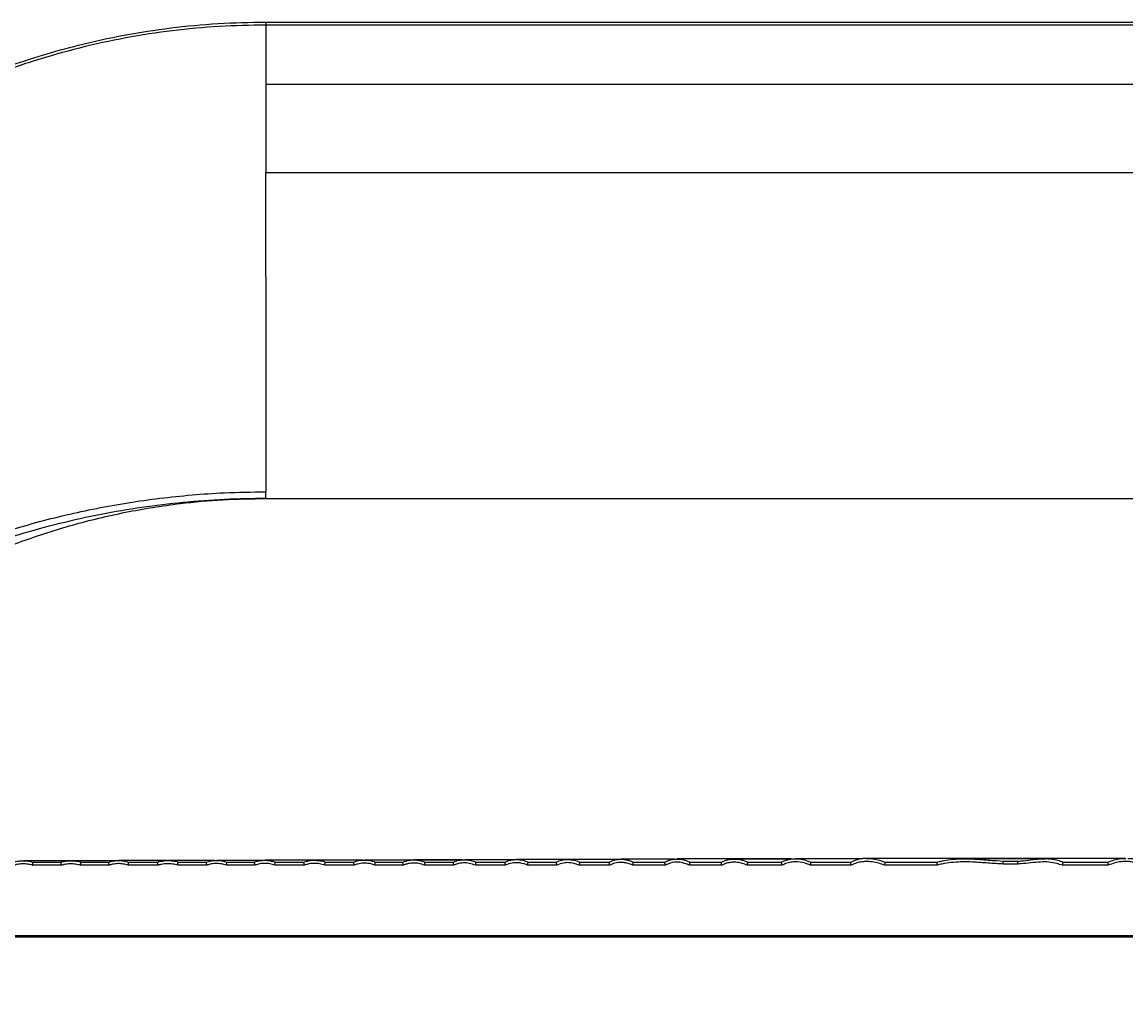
# Model space of a CAD drawing. Header units: millimetres. Extents: x 105 to 2940, y 116 to 1558.
# Tile 25 of 33: x 727 to 1167, y 1164 to 1558. Entities that reach past the tile are written whole.
import ezdxf

# ---------------------------------------------------------------- set-up
doc = ezdxf.new("R2010")
doc.units = ezdxf.units.MM
doc.layers.add('FORMAT', color=7, linetype='Continuous')
doc.styles.add('SLDTEXTSTYLE0', font='TXT', dxfattribs={"width": 0.605})
doc.dimstyles.new('SLDDIMSTYLE0', dxfattribs={"dimtxt": 3.081982, "dimasz": 2, "dimexe": 0, "dimexo": 0.0625, "dimgap": 0.770496, "dimtad": 1, "dimdec": 0, "dimrnd": 1e-09, "dimzin": 12, "dimdsep": 46, "dimtxsty": 'SLDTEXTSTYLE0', "dimsah": 1, "dimcen": 0.09, "dimadec": 0, "dimazin": 3, "dimtfac": 1, "dimtofl": 0, "dimtmove": 0, "dimatfit": 3, "dimfxl": 0, "dimfrac": 2, "dimtolj": 1, "dimtzin": 12, "dimarcsym": 0})

# ---------------------------------------------------------------- blocks, each defined once
blk = doc.blocks.new('_D')
at = {"layer": 'FORMAT'}
for p, q in [((1167.51, 1224), (2153.9, 1224)), ((2152.91, 800.51), (2152.91, 1224)), ((2096.62, 800.51), (2153.9, 800.51))]:
    blk.add_line(p, q, dxfattribs=at)
for points in [[(2152.91, 1224), (2152.41, 1222), (2153.41, 1222)], [(2152.91, 800.51), (2153.41, 802.51), (2152.41, 802.51)]]:
    blk.add_solid(points, dxfattribs=at)
at = {"layer": 'FORMAT', "insert": (2148.82, 1008.72), "char_height": 3.175, "attachment_point": 1, "rotation": 90, "style": 'SLDTEXTSTYLE0'}
blk.add_mtext('423', dxfattribs=at)

msp = doc.modelspace()

# ---------------------------------------------------------------- linework, layer by layer
at = {"color": 7, "linetype": 'Continuous', "lineweight": 25}
for p, q in [((823.76, 1557.502), (1677.526, 1557.502)), ((823.76, 1556.316), (823.76, 1532.63)), ((1677.408, 1556.316), (823.76, 1556.316)), ((823.76, 1532.63), (823.76, 1497.511)), ((1671.488, 1532.63), (823.76, 1532.63)), ((823.76, 1497.511), (1657.879, 1497.511)), ((823.76, 1367.507), (1511.599, 1367.507)), ((1063.214, 1223.963), (1063.523, 1223.948)), ((1166.508, 1223.944), (1166.743, 1223.952)), ((742.24, 1221.248), (730.734, 1221.248)), ((730.876, 1222.504), (730.884, 1222.507)), ((730.884, 1222.507), (742.102, 1222.507)), ((761.22, 1221.248), (749.855, 1221.248)), ((749.999, 1222.507), (761.056, 1222.507)), ((780.779, 1221.248), (768.856, 1221.248)), ((769.016, 1222.503), (769.027, 1222.507)), ((769.027, 1222.507), (780.622, 1222.507)), ((800.148, 1221.248), (788.577, 1221.248)), ((788.731, 1222.503), (788.742, 1222.507)), ((788.742, 1222.507), (799.982, 1222.507)), ((819.373, 1221.248), (808.059, 1221.248)), ((808.221, 1222.502), (808.234, 1222.507)), ((808.234, 1222.507), (819.195, 1222.507)), ((839.094, 1221.248), (827.347, 1221.248)), ((827.52, 1222.501), (827.535, 1222.507)), ((827.535, 1222.507), (838.909, 1222.507)), ((858.979, 1221.248), (847.226, 1221.248)), ((847.422, 1222.507), (858.782, 1222.507)), ((878.584, 1221.248), (867.193, 1221.248)), ((867.404, 1222.507), (878.383, 1222.507)), ((898.725, 1221.248), (887.006, 1221.248)), ((887.223, 1222.507), (898.511, 1222.507)), ((919.351, 1221.248), (907.344, 1221.248)), ((907.578, 1222.507), (919.121, 1222.507)), ((939.827, 1221.248), (928.124, 1221.248)), ((928.378, 1222.507), (939.595, 1222.507)), ((960.911, 1221.248), (948.677, 1221.248)), ((948.939, 1222.507), (960.664, 1222.507)), ((983.08, 1221.248), (970.078, 1221.248)), ((970.362, 1222.507), (982.819, 1222.507)), ((1005.594, 1221.248), (992.656, 1221.248)), ((992.966, 1222.507), (1005.351, 1222.507)), ((1029.643, 1221.248), (1015.733, 1221.248)), ((1016.039, 1222.507), (1029.393, 1222.507)), ((1057.177, 1221.248), (1040.938, 1221.248)), ((1041.282, 1222.507), (1056.932, 1222.507)), ((1091.447, 1221.248), (1070.549, 1221.248)), ((1070.959, 1222.507), (1091.309, 1222.507)), ((1134.267, 1223.783), (1134.485, 1223.784)), ((1159.687, 1221.248), (1141.386, 1221.248)), ((1141.557, 1222.507), (1159.271, 1222.507)), ((388.96, 1193.248), (2044.76, 1193.248)), ((2044.76, 1192.507), (387.994, 1192.507))]:
    msp.add_line(p, q, dxfattribs=at)
at = {"color": 8, "linetype": 'Continuous', "lineweight": 25}
msp.add_line((1115.099, 1223.082), (1117.865, 1222.882), dxfattribs=at)
at = {"color": 7, "linetype": 'Continuous', "lineweight": 25, "flags": 128}
for points in [[(823.76, 1367.507), (823.76, 1367.507)], [(749.981, 1222.507), (749.981, 1222.507), (749.991, 1222.505)], [(1159.483, 1222.423), (1159.684, 1222.507), (1159.684, 1222.507)]]:
    msp.add_lwpolyline(points, dxfattribs=at)
at = {"color": 8, "linetype": 'Continuous', "lineweight": 25, "flags": 128}
msp.add_lwpolyline([(1063.523, 1223.948), (1065.622, 1223.849), (1068.515, 1223.228), (1070.535, 1222.507), (1070.535, 1222.507), (1070.535, 1222.507)], dxfattribs=at)
at = {"color": 7, "linetype": 'Continuous', "lineweight": 25}
for centre, radius, start, end in [((1059.431, 1224.291), 58.452, 357.46904, 358.61946), ((1168.47, 1224.391), 44.961, 181.90166, 183.3806)]:
    msp.add_arc(centre, radius, start, end, dxfattribs=at)
at = {"color": 8, "linetype": 'Continuous', "lineweight": 25}
for points, knots in [([(823.76, 1556.316), (817.558, 1556.209), (805.105, 1555.993), (786.448, 1554.226), (767.816, 1551.37), (749.39, 1547.342), (731.201, 1542.192), (713.372, 1535.93), (695.825, 1528.524), (678.7, 1519.997), (661.834, 1510.236), (646.697, 1500.15), (633.23, 1489.945), (617.414, 1476.948), (597.772, 1460.547), (574.742, 1440.413), (552.038, 1419.771), (529.686, 1398.61), (507.311, 1376.513), (488.8, 1357.562), (474.104, 1341.781), (461.938, 1329.211), (448.138, 1316.419), (432.69, 1303.519), (416.532, 1291.45), (399.74, 1280.245), (382.206, 1269.869), (365.78, 1261.315), (350.639, 1254.329), (337.079, 1248.663), (323.281, 1243.524), (309.211, 1238.907), (294.892, 1234.831), (280.329, 1231.311), (265.61, 1228.351), (251.554, 1226.146), (241.468, 1224.835), (236.333, 1224.397), (235.39, 1224.317)], [0, 0, 0, 0, 0.02614952, 0.05250615, 0.07896861, 0.10564353, 0.13207983, 0.15878457, 0.18548932, 0.21262088, 0.23975275, 0.26803205, 0.28971221, 0.31142586, 0.35493414, 0.39846555, 0.44162483, 0.48574527, 0.52988782, 0.57610873, 0.59922378, 0.62234234, 0.65126544, 0.68032368, 0.70947228, 0.73899478, 0.76860902, 0.79910487, 0.82099488, 0.84291688, 0.86492966, 0.88697296, 0.90935971, 0.93177813, 0.95429078, 0.97683481, 0.99574628, 1, 1, 1, 1]), ([(1159.684, 1222.507), (1159.684, 1222.507), (1160.423, 1222.901), (1162.088, 1223.397), (1164.379, 1223.945), (1165.888, 1223.944), (1166.508, 1223.944)], [0, 0, 0, 0, 0.000009, 0.3573647, 0.7358309, 1, 1, 1, 1]), ([(1123.534, 1222.899), (1123.96, 1222.926), (1125.698, 1223.037), (1128.732, 1223.406), (1131.883, 1223.806), (1133.731, 1223.788), (1134.267, 1223.783)], [0, 0, 0, 0, 0.118752, 0.4846818, 0.8507006, 1, 1, 1, 1])]:
    msp.add_open_spline(points, degree=3, knots=knots, dxfattribs=at)
at = {"color": 7, "linetype": 'Continuous', "lineweight": 25}
for points, knots in [([(481.262, 1351.013), (482.215, 1352.029), (490.554, 1360.914), (504.412, 1375.111), (522.919, 1393.521), (539.456, 1409.455), (556.256, 1425.165), (573.338, 1440.658), (590.695, 1455.929), (608.335, 1470.97), (623.235, 1483.319), (635.316, 1493.037), (645.28, 1500.519), (656.264, 1507.999), (668.31, 1515.436), (680.729, 1522.331), (693.614, 1528.727), (706.915, 1534.561), (720.653, 1539.824), (734.68, 1544.439), (750.204, 1548.73), (767.229, 1552.466), (785.83, 1555.347), (804.706, 1557.166), (817.4, 1557.39), (823.76, 1557.502)], [0, 0, 0, 0, 0.0102292, 0.0894658, 0.1454346, 0.2014185, 0.2574486, 0.3134943, 0.3697308, 0.425984, 0.4823024, 0.510491, 0.5386751, 0.5728302, 0.6069853, 0.6414331, 0.6758805, 0.7112749, 0.7466693, 0.7823992, 0.8181291, 0.8631473, 0.9083401, 0.9540773, 1, 1, 1, 1]), ([(823.76, 1557.502), (823.76, 1557.489), (823.76, 1557.462), (823.76, 1557.21), (823.76, 1556.83), (823.76, 1556.487), (823.76, 1556.316)], [0, 0, 0, 0, 0.2499962, 0.4999938, 0.749997, 1, 1, 1, 1]), ([(823.76, 1455.922), (823.76, 1462.376), (823.76, 1475.279), (823.76, 1489.14), (823.76, 1496.527), (823.76, 1497.511)], [0, 0, 0, 0, 0.4644445, 0.9286734, 1, 1, 1, 1]), ([(823.76, 1455.922), (823.76, 1451.07), (823.76, 1441.366), (823.76, 1426.842), (823.76, 1412.406), (823.76, 1398.112), (823.76, 1383.985), (823.76, 1374.775), (823.76, 1370.17)], [0, 0, 0, 0, 0.1666668, 0.3333329, 0.4999999, 0.6666666, 0.8333331, 1, 1, 1, 1]), ([(538.826, 1222.507), (538.826, 1222.507), (538.826, 1226.213), (545.514, 1230.005), (550.561, 1238.545), (557.35, 1246.243), (565.054, 1255.197), (574.371, 1265.056), (585.376, 1275.818), (597.065, 1286.271), (609.625, 1296.545), (623.099, 1306.571), (635.374, 1314.801), (645.843, 1321.244), (655.661, 1326.917), (667.201, 1333.069), (680.609, 1339.495), (694.406, 1345.382), (707.65, 1350.357), (720.21, 1354.51), (732.034, 1357.962), (744.041, 1361.01), (756.302, 1363.662), (768.776, 1365.887), (781.475, 1367.679), (794.289, 1368.997), (808.399, 1369.964), (818.237, 1370.096), (823.76, 1370.17)], [0, 0, 0, 0, 0.0000002, 0.0346115, 0.0692224, 0.1039565, 0.1386902, 0.1884376, 0.238297, 0.2884035, 0.3379435, 0.3899562, 0.442192, 0.470445, 0.4987377, 0.5415348, 0.584331, 0.6275089, 0.6706862, 0.7054646, 0.7402432, 0.7752514, 0.8102594, 0.8460228, 0.8817861, 0.9178244, 0.9538626, 1, 1, 1, 1]), ([(823.76, 1367.507), (823.76, 1367.518), (823.76, 1367.541), (823.76, 1367.715), (823.76, 1367.984), (823.76, 1368.34), (823.76, 1368.762), (823.76, 1369.226), (823.76, 1369.709), (823.76, 1370.016), (823.76, 1370.17)], [0, 0, 0, 0, 0.1250091, 0.2499947, 0.3749928, 0.4999983, 0.6250102, 0.7500062, 0.8749929, 1, 1, 1, 1]), ([(823.76, 1367.507), (818.259, 1367.431), (807.222, 1367.279), (790.701, 1366.036), (774.256, 1364.054), (757.811, 1361.247), (741.421, 1357.621), (725.167, 1353.132), (712.13, 1348.962), (704.651, 1346.072), (702.349, 1345.182)], [0, 0, 0, 0, 0.1316704, 0.264185, 0.3968134, 0.5293328, 0.6659328, 0.8026493, 0.9392595, 1, 1, 1, 1]), ([(715.41, 1346.142), (715.859, 1346.332), (719.488, 1347.869), (726.49, 1350.477), (736.422, 1353.911), (746.639, 1356.989), (757.085, 1359.718), (767.783, 1362.073), (778.635, 1364.025), (791.569, 1365.822), (806.62, 1367.218), (818.037, 1367.411), (823.76, 1367.507)], [0, 0, 0, 0, 0.0134925, 0.1089092, 0.2049413, 0.300972, 0.3991746, 0.4973763, 0.5964245, 0.695472, 0.8473324, 1, 1, 1, 1]), ([(1029.483, 1222.507), (1029.918, 1222.747), (1030.373, 1222.955), (1031.075, 1223.217), (1031.313, 1223.297), (1031.791, 1223.439), (1032.031, 1223.501), (1033.237, 1223.775), (1034.22, 1223.87), (1035.717, 1223.845), (1036.222, 1223.808), (1037.214, 1223.683), (1037.704, 1223.594), (1038.673, 1223.366), (1039.153, 1223.228), (1040.1, 1222.903), (1040.569, 1222.716), (1041.026, 1222.507)], [0, 0, 0, 0, 0.125, 0.125, 0.1875, 0.1875, 0.25, 0.25, 0.5, 0.5, 0.625, 0.625, 0.75, 0.75, 0.875, 0.875, 1, 1, 1, 1]), ([(1061.664, 1223.855), (1060.249, 1223.855), (1056.652, 1223.855), (1051.13, 1223.855), (1044.977, 1223.855), (1039.547, 1223.855), (1036.406, 1223.855), (1035.101, 1223.855)], [0, 0, 0, 0, 0.1381074, 0.3512719, 0.5801829, 0.8255757, 1, 1, 1, 1]), ([(1063.214, 1223.966), (1062.773, 1223.956), (1061.692, 1223.931), (1059.971, 1223.548), (1058.33, 1223.026), (1057.346, 1222.578), (1056.976, 1222.409)], [0, 0, 0, 0, 0.20359226, 0.4981603, 0.8110077, 1, 1, 1, 1]), ([(1166.506, 1223.997), (1165.218, 1223.997), (1162.748, 1223.997), (1158.972, 1223.997), (1155.051, 1223.997), (1150.986, 1223.997), (1146.744, 1223.997), (1142.151, 1223.997), (1137.265, 1223.997), (1132.235, 1223.997), (1127.519, 1223.997), (1122.556, 1223.997), (1117.039, 1223.997), (1111.712, 1223.997), (1106.725, 1223.997), (1102.11, 1223.997), (1097.162, 1223.997), (1091.843, 1223.997), (1086.156, 1223.997), (1080.129, 1223.997), (1073.865, 1223.997), (1068.208, 1223.997), (1064.896, 1223.997), (1063.525, 1223.997)], [0, 0, 0, 0, 0.0476271, 0.0913335, 0.1308048, 0.1781757, 0.2205928, 0.2591155, 0.3111038, 0.3559486, 0.3938173, 0.4354935, 0.48239, 0.5330601, 0.5695318, 0.6088392, 0.6516501, 0.6991003, 0.7522941, 0.8114275, 0.8768243, 0.9490092, 1, 1, 1, 1]), ([(1091.531, 1222.507), (1091.531, 1222.507), (1092.03, 1222.765), (1093.906, 1223.021), (1096.899, 1223.653), (1101.109, 1223.87), (1106.071, 1223.798), (1110.861, 1223.378), (1113.993, 1223.159), (1115.099, 1223.082)], [0, 0, 0, 0, 0.00000281, 0.07292507, 0.23191305, 0.39264638, 0.60297526, 0.85991695, 1, 1, 1, 1]), ([(1134.485, 1223.834), (1134.406, 1223.834), (1133.76, 1223.834), (1131.582, 1223.834), (1128.373, 1223.834), (1124.435, 1223.834), (1120.461, 1223.834), (1116.278, 1223.834), (1111.874, 1223.834), (1107.32, 1223.834), (1103.999, 1223.834), (1102.302, 1223.834), (1102.201, 1223.834)], [0, 0, 0, 0, 0.0086309, 0.0707761, 0.2120199, 0.3158413, 0.4319961, 0.5670321, 0.6864036, 0.8265882, 0.9896388, 1, 1, 1, 1]), ([(723.124, 1222.507), (723.75, 1222.693), (724.392, 1222.833), (725.685, 1223.016), (726.339, 1223.062), (727.648, 1223.059), (728.299, 1223.011), (729.597, 1222.825), (730.237, 1222.688), (730.866, 1222.507)], [0, 0, 0, 0, 0.25, 0.25, 0.5, 0.5, 0.75, 0.75, 1, 1, 1, 1]), ([(730.734, 1221.248), (730.093, 1221.41), (728.761, 1221.745), (726.663, 1221.851), (724.796, 1221.668), (723.685, 1221.364), (723.262, 1221.248)], [0, 0, 0, 0, 0.2615932, 0.5437118, 0.8261013, 1, 1, 1, 1]), ([(745.759, 1223.06), (745.245, 1223.06), (742.814, 1223.06), (738.834, 1223.06), (733.815, 1223.06), (729.836, 1223.06), (727.786, 1223.06), (727.062, 1223.06)], [0, 0, 0, 0, 0.0659207, 0.311671, 0.5725052, 0.849053, 1, 1, 1, 1]), ([(730.734, 1221.248), (730.735, 1221.252), (730.739, 1221.279), (730.759, 1221.415), (730.794, 1221.667), (730.835, 1221.989), (730.864, 1222.256), (730.88, 1222.447), (730.878, 1222.485), (730.876, 1222.504)], [0, 0, 0, 0, 0.00676626, 0.04738615, 0.24055097, 0.43179102, 0.6214714, 0.81072973, 1, 1, 1, 1]), ([(730.866, 1222.507), (730.866, 1222.507), (730.87, 1222.507), (730.873, 1222.506), (730.876, 1222.504)], [0, 0, 0, 0, 0.0057068, 1, 1, 1, 1]), ([(742.24, 1221.248), (742.24, 1221.252), (742.232, 1221.304), (742.208, 1221.466), (742.171, 1221.743), (742.132, 1222.056), (742.106, 1222.306), (742.094, 1222.475), (742.099, 1222.496), (742.102, 1222.507)], [0, 0, 0, 0, 0.0065209, 0.087593, 0.2723633, 0.4553438, 0.6370292, 0.8185173, 1, 1, 1, 1]), ([(742.109, 1222.507), (742.109, 1222.507), (742.491, 1222.698), (743.719, 1222.831), (745.676, 1223.144), (747.888, 1222.904), (749.378, 1222.809), (749.981, 1222.507), (749.981, 1222.507)], [0, 0, 0, 0, 0.0000084, 0.1606806, 0.4559581, 0.7462286, 0.9999916, 1, 1, 1, 1]), ([(749.855, 1221.248), (749.196, 1221.406), (747.837, 1221.732), (745.7, 1221.834), (743.805, 1221.657), (742.669, 1221.36), (742.24, 1221.248)], [0, 0, 0, 0, 0.2636802, 0.5432546, 0.8272684, 1, 1, 1, 1]), ([(763.863, 1223.045), (761.981, 1223.045), (758.136, 1223.045), (752.997, 1223.045), (748.918, 1223.045), (746.836, 1223.045), (746.108, 1223.045)], [0, 0, 0, 0, 0.2696841, 0.5510193, 0.8430914, 1, 1, 1, 1]), ([(749.855, 1221.248), (749.856, 1221.252), (749.86, 1221.279), (749.879, 1221.415), (749.913, 1221.667), (749.952, 1221.99), (749.98, 1222.256), (749.995, 1222.447), (749.992, 1222.485), (749.991, 1222.505)], [0, 0, 0, 0, 0.0069193, 0.047352, 0.240299, 0.4314804, 0.6212328, 0.8106204, 1, 1, 1, 1]), ([(761.22, 1221.248), (761.219, 1221.252), (761.21, 1221.305), (761.182, 1221.469), (761.137, 1221.747), (761.092, 1222.059), (761.062, 1222.307), (761.047, 1222.475), (761.053, 1222.497), (761.056, 1222.507)], [0, 0, 0, 0, 0.0060087, 0.0906378, 0.2756676, 0.4582162, 0.6389915, 0.8194929, 1, 1, 1, 1]), ([(761.066, 1222.507), (761.702, 1222.722), (762.359, 1222.883), (763.685, 1223.095), (764.358, 1223.147), (765.705, 1223.143), (766.375, 1223.088), (767.708, 1222.873), (768.362, 1222.715), (769.003, 1222.507)], [0, 0, 0, 0, 0.25, 0.25, 0.5, 0.5, 0.75, 0.75, 1, 1, 1, 1]), ([(768.856, 1221.248), (768.206, 1221.434), (766.843, 1221.822), (764.691, 1221.944), (762.773, 1221.732), (761.653, 1221.383), (761.22, 1221.248)], [0, 0, 0, 0, 0.2609718, 0.5466718, 0.8246686, 1, 1, 1, 1]), ([(784.39, 1223.145), (782.632, 1223.145), (778.644, 1223.145), (773.16, 1223.145), (768.436, 1223.145), (766.014, 1223.145), (765.107, 1223.145)], [0, 0, 0, 0, 0.2281113, 0.5174134, 0.8194313, 1, 1, 1, 1]), ([(768.856, 1221.248), (768.857, 1221.252), (768.861, 1221.274), (768.882, 1221.406), (768.921, 1221.653), (768.968, 1221.976), (769.001, 1222.245), (769.02, 1222.44), (769.017, 1222.482), (769.016, 1222.503)], [0, 0, 0, 0, 0.00646617, 0.03981693, 0.23523842, 0.42820932, 0.61918335, 0.80958605, 1, 1, 1, 1]), ([(769.003, 1222.507), (769.003, 1222.507), (769.007, 1222.507), (769.012, 1222.505), (769.016, 1222.503)], [0, 0, 0, 0, 0.0042639, 1, 1, 1, 1]), ([(780.779, 1221.248), (780.778, 1221.252), (780.77, 1221.305), (780.742, 1221.468), (780.7, 1221.746), (780.656, 1222.058), (780.627, 1222.307), (780.613, 1222.475), (780.619, 1222.497), (780.622, 1222.507)], [0, 0, 0, 0, 0.0061227, 0.0898428, 0.2748024, 0.4574605, 0.6384793, 0.8192371, 1, 1, 1, 1]), ([(780.632, 1222.507), (780.632, 1222.507), (780.943, 1222.819), (782.336, 1222.808), (784.266, 1223.269), (786.58, 1222.982), (788.1, 1222.816), (788.717, 1222.507), (788.717, 1222.507)], [0, 0, 0, 0, 0.0000051, 0.1609442, 0.4530645, 0.7480912, 0.9999919, 1, 1, 1, 1]), ([(788.577, 1221.248), (787.906, 1221.431), (786.513, 1221.811), (784.317, 1221.93), (782.367, 1221.723), (781.219, 1221.38), (780.779, 1221.248)], [0, 0, 0, 0, 0.263163, 0.5461378, 0.8258098, 1, 1, 1, 1]), ([(803.37, 1223.133), (801.712, 1223.133), (797.901, 1223.133), (792.61, 1223.133), (788.008, 1223.133), (785.627, 1223.133), (784.74, 1223.133)], [0, 0, 0, 0, 0.22417257, 0.51530609, 0.81938719, 1, 1, 1, 1]), ([(788.577, 1221.248), (788.578, 1221.252), (788.581, 1221.274), (788.602, 1221.405), (788.64, 1221.652), (788.684, 1221.976), (788.717, 1222.245), (788.735, 1222.44), (788.732, 1222.482), (788.731, 1222.503)], [0, 0, 0, 0, 0.0065858, 0.0392967, 0.2345549, 0.4275844, 0.6187352, 0.8093606, 1, 1, 1, 1]), ([(788.717, 1222.507), (788.717, 1222.507), (788.722, 1222.507), (788.726, 1222.505), (788.731, 1222.503)], [0, 0, 0, 0, 0.0042679, 1, 1, 1, 1]), ([(800.148, 1221.248), (800.148, 1221.252), (800.138, 1221.305), (800.11, 1221.47), (800.064, 1221.748), (800.019, 1222.059), (799.987, 1222.307), (799.973, 1222.475), (799.979, 1222.497), (799.982, 1222.507)], [0, 0, 0, 0, 0.0059589, 0.0910062, 0.2760832, 0.4585675, 0.6392323, 0.819617, 1, 1, 1, 1]), ([(799.994, 1222.507), (800.65, 1222.733), (801.33, 1222.903), (802.359, 1223.07), (802.704, 1223.111), (803.398, 1223.166), (803.747, 1223.179), (804.793, 1223.175), (805.486, 1223.117), (806.866, 1222.891), (807.543, 1222.725), (808.205, 1222.507)], [0, 0, 0, 0, 0.25, 0.25, 0.375, 0.375, 0.5, 0.5, 0.75, 0.75, 1, 1, 1, 1]), ([(808.059, 1221.248), (807.379, 1221.444), (805.966, 1221.851), (803.735, 1221.979), (801.753, 1221.757), (800.596, 1221.39), (800.148, 1221.248)], [0, 0, 0, 0, 0.2631459, 0.5475441, 0.8250697, 1, 1, 1, 1]), ([(822.593, 1223.178), (820.874, 1223.178), (817.078, 1223.178), (811.836, 1223.178), (807.361, 1223.178), (805.022, 1223.178), (804.154, 1223.178)], [0, 0, 0, 0, 0.2369961, 0.5235944, 0.8230936, 1, 1, 1, 1]), ([(808.059, 1221.248), (808.059, 1221.252), (808.063, 1221.271), (808.084, 1221.4), (808.123, 1221.644), (808.17, 1221.968), (808.205, 1222.239), (808.224, 1222.436), (808.222, 1222.48), (808.221, 1222.502)], [0, 0, 0, 0, 0.0064649, 0.0346928, 0.2312535, 0.425304, 0.6172829, 0.8086313, 1, 1, 1, 1]), ([(808.205, 1222.507), (808.205, 1222.507), (808.205, 1222.507), (808.205, 1222.507), (808.21, 1222.506), (808.216, 1222.504), (808.221, 1222.502)], [-0.00000005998, -0.00000005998, -0.00000005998, -0.00000005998, 0, 0, 0, 0.000016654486, 0.000016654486, 0.000016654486, 0.000016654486]), ([(819.373, 1221.248), (819.372, 1221.252), (819.362, 1221.306), (819.331, 1221.471), (819.283, 1221.75), (819.234, 1222.061), (819.201, 1222.308), (819.185, 1222.475), (819.192, 1222.497), (819.195, 1222.507)], [0, 0, 0, 0, 0.0057771, 0.0926091, 0.2778081, 0.4600614, 0.6402616, 0.8201246, 1, 1, 1, 1]), ([(819.208, 1222.507), (819.868, 1222.751), (820.553, 1222.934), (821.593, 1223.114), (821.941, 1223.159), (822.643, 1223.217), (822.998, 1223.231), (824.056, 1223.227), (824.758, 1223.164), (826.152, 1222.92), (826.835, 1222.741), (827.501, 1222.507)], [0, 0, 0, 0, 0.25, 0.25, 0.375, 0.375, 0.5, 0.5, 0.75, 0.75, 1, 1, 1, 1]), ([(827.347, 1221.248), (826.674, 1221.456), (825.258, 1221.894), (823.012, 1222.037), (820.997, 1221.8), (819.832, 1221.404), (819.373, 1221.248)], [0, 0, 0, 0, 0.2593359, 0.5459741, 0.8210722, 1, 1, 1, 1]), ([(851.693, 1223.23), (849.545, 1223.23), (844.963, 1223.23), (838.565, 1223.23), (832.325, 1223.23), (827.191, 1223.23), (824.483, 1223.23), (823.419, 1223.23)], [0, 0, 0, 0, 0.1855295, 0.3956484, 0.616773, 0.8494563, 1, 1, 1, 1]), ([(827.347, 1221.248), (827.348, 1221.252), (827.37, 1221.376), (827.412, 1221.621), (827.464, 1221.958), (827.501, 1222.231), (827.523, 1222.431), (827.521, 1222.478), (827.52, 1222.501)], [0, 0, 0, 0, 0.00632065, 0.22680898, 0.42227273, 0.61534816, 0.80766052, 1, 1, 1, 1]), ([(827.501, 1222.507), (827.501, 1222.507), (827.501, 1222.507), (827.501, 1222.507), (827.507, 1222.505), (827.513, 1222.503), (827.52, 1222.501)], [-0.000000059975, -0.000000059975, -0.000000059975, -0.000000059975, 0, 0, 0, 0.00001966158, 0.00001966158, 0.00001966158, 0.00001966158]), ([(839.094, 1221.248), (839.093, 1221.252), (839.082, 1221.306), (839.05, 1221.472), (839, 1221.752), (838.949, 1222.062), (838.915, 1222.308), (838.898, 1222.475), (838.905, 1222.497), (838.909, 1222.507)], [0, 0, 0, 0, 0.00566275, 0.0936164, 0.2788943, 0.46101197, 0.64089899, 0.82044839, 1, 1, 1, 1]), ([(838.924, 1222.507), (838.924, 1222.507), (839.348, 1222.719), (840.612, 1223.025), (842.794, 1223.407), (845.076, 1223.033), (846.909, 1222.982), (847.383, 1222.507), (847.383, 1222.507)], [0, 0, 0, 0, 0.0000077, 0.1646274, 0.4519661, 0.7529816, 0.9999948, 1, 1, 1, 1]), ([(847.226, 1221.248), (846.538, 1221.469), (845.092, 1221.931), (842.797, 1222.082), (840.742, 1221.832), (839.561, 1221.414), (839.094, 1221.248)], [0, 0, 0, 0, 0.260336, 0.5474827, 0.8208308, 1, 1, 1, 1]), ([(862.252, 1223.272), (860.83, 1223.272), (857.165, 1223.272), (851.864, 1223.272), (846.881, 1223.272), (844.239, 1223.272), (843.205, 1223.272)], [0, 0, 0, 0, 0.1884558, 0.4857635, 0.7988218, 1, 1, 1, 1]), ([(847.226, 1221.248), (847.227, 1221.252), (847.249, 1221.373), (847.292, 1221.615), (847.346, 1221.95), (847.384, 1222.224), (847.407, 1222.427), (847.405, 1222.475), (847.405, 1222.5)], [0, 0, 0, 0, 0.0062482, 0.2229522, 0.4195854, 0.6136194, 0.806797, 1, 1, 1, 1]), ([(847.383, 1222.507), (847.383, 1222.507), (847.391, 1222.507), (847.398, 1222.503), (847.405, 1222.5)], [0, 0, 0, 0, 0.00263212, 1, 1, 1, 1]), ([(858.979, 1221.248), (858.979, 1221.252), (858.967, 1221.307), (858.932, 1221.475), (858.878, 1221.755), (858.824, 1222.064), (858.788, 1222.309), (858.77, 1222.475), (858.778, 1222.497), (858.782, 1222.507)], [0, 0, 0, 0, 0.0054845, 0.0956363, 0.2810736, 0.4628987, 0.64218, 0.8210898, 1, 1, 1, 1]), ([(858.799, 1222.507), (858.8, 1222.507), (859.22, 1222.718), (860.482, 1223.08), (862.66, 1223.446), (865.111, 1223.187), (866.704, 1222.834), (867.358, 1222.507), (867.358, 1222.507)], [0, 0, 0, 0, 0.0000076, 0.161004, 0.4498181, 0.749868, 0.9999924, 1, 1, 1, 1]), ([(867.193, 1221.248), (867.179, 1221.254), (866.489, 1221.52), (865.007, 1221.976), (862.695, 1222.153), (860.621, 1221.876), (859.442, 1221.425), (858.979, 1221.248)], [0, 0, 0, 0, 0.0051012, 0.2643101, 0.5496966, 0.8234977, 1, 1, 1, 1]), ([(882.154, 1223.334), (880.551, 1223.334), (876.805, 1223.334), (871.485, 1223.334), (866.69, 1223.334), (864.117, 1223.334), (863.115, 1223.334)], [0, 0, 0, 0, 0.2154391, 0.5032405, 0.8065037, 1, 1, 1, 1]), ([(867.193, 1221.248), (867.193, 1221.252), (867.216, 1221.369), (867.261, 1221.605), (867.318, 1221.937), (867.36, 1222.213), (867.385, 1222.42), (867.384, 1222.472), (867.383, 1222.498)], [0, 0, 0, 0, 0.0061267, 0.21722771, 0.41568911, 0.61112991, 0.8055466, 1, 1, 1, 1]), ([(867.358, 1222.507), (867.358, 1222.507), (867.358, 1222.507), (867.358, 1222.507), (867.366, 1222.504), (867.375, 1222.501), (867.383, 1222.498)], [-0.000000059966, -0.000000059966, -0.000000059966, -0.000000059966, 0, 0, 0, 0.000027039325, 0.000027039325, 0.000027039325, 0.000027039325]), ([(878.584, 1221.248), (878.583, 1221.252), (878.571, 1221.307), (878.536, 1221.475), (878.481, 1221.755), (878.426, 1222.064), (878.389, 1222.31), (878.371, 1222.476), (878.379, 1222.497), (878.383, 1222.507)], [0, 0, 0, 0, 0.00545206, 0.09609718, 0.2815596, 0.4633263, 0.64247233, 0.82123706, 1, 1, 1, 1]), ([(878.403, 1222.507), (879.091, 1222.798), (879.814, 1223.016), (880.913, 1223.229), (881.282, 1223.282), (882.028, 1223.351), (882.405, 1223.367), (883.53, 1223.36), (884.275, 1223.284), (885.752, 1222.994), (886.472, 1222.782), (887.17, 1222.507)], [0, 0, 0, 0, 0.25, 0.25, 0.375, 0.375, 0.5, 0.5, 0.75, 0.75, 1, 1, 1, 1]), ([(887.006, 1221.248), (886.262, 1221.504), (884.757, 1222.021), (882.343, 1222.181), (880.242, 1221.895), (879.039, 1221.426), (878.584, 1221.248)], [0, 0, 0, 0, 0.2726936, 0.5514969, 0.8298806, 1, 1, 1, 1]), ([(902.129, 1223.365), (900.233, 1223.365), (896.299, 1223.365), (890.864, 1223.365), (886.267, 1223.365), (883.774, 1223.365), (882.809, 1223.365)], [0, 0, 0, 0, 0.2547115, 0.5287258, 0.8176717, 1, 1, 1, 1]), ([(901.949, 1223.334), (899.894, 1223.334), (895.582, 1223.334), (889.44, 1223.334), (885.12, 1223.334), (883.041, 1223.334), (882.852, 1223.334)], [0, 0, 0, 0, 0.296614, 0.6223465, 0.9657253, 1, 1, 1, 1]), ([(887.006, 1221.248), (887.007, 1221.252), (887.029, 1221.366), (887.074, 1221.599), (887.131, 1221.928), (887.174, 1222.206), (887.199, 1222.415), (887.199, 1222.469), (887.198, 1222.496)], [0, 0, 0, 0, 0.0061275, 0.2129928, 0.4126117, 0.6091344, 0.8045471, 1, 1, 1, 1]), ([(887.17, 1222.507), (887.17, 1222.507), (887.17, 1222.507), (887.17, 1222.507), (887.179, 1222.504), (887.189, 1222.5), (887.198, 1222.496)], [-0.000000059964, -0.000000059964, -0.000000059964, -0.000000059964, 0, 0, 0, 0.000030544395, 0.000030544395, 0.000030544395, 0.000030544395]), ([(898.725, 1221.248), (898.724, 1221.252), (898.711, 1221.309), (898.674, 1221.477), (898.615, 1221.758), (898.557, 1222.067), (898.518, 1222.311), (898.499, 1222.476), (898.507, 1222.497), (898.511, 1222.507)], [0, 0, 0, 0, 0.00528922, 0.09824445, 0.28386405, 0.46530878, 0.64383041, 0.82191439, 1, 1, 1, 1]), ([(898.536, 1222.507), (899.234, 1222.824), (899.974, 1223.061), (901.098, 1223.293), (901.477, 1223.35), (902.242, 1223.424), (902.629, 1223.441), (903.4, 1223.436), (903.785, 1223.414), (904.55, 1223.332), (904.933, 1223.271), (906.067, 1223.035), (906.802, 1222.805), (907.514, 1222.507)], [0, 0, 0, 0, 0.25, 0.25, 0.375, 0.375, 0.5, 0.5, 0.625, 0.625, 0.75, 0.75, 1, 1, 1, 1]), ([(907.344, 1221.248), (906.522, 1221.544), (904.977, 1222.101), (902.441, 1222.257), (900.347, 1221.935), (899.135, 1221.422), (898.725, 1221.248)], [0, 0, 0, 0, 0.294633, 0.5538517, 0.8492825, 1, 1, 1, 1]), ([(923.008, 1223.439), (921.324, 1223.439), (917.426, 1223.439), (911.883, 1223.439), (906.859, 1223.439), (904.128, 1223.439), (903.042, 1223.439)], [0, 0, 0, 0, 0.2172086, 0.502786, 0.8024546, 1, 1, 1, 1]), ([(907.344, 1221.248), (907.345, 1221.252), (907.368, 1221.36), (907.414, 1221.587), (907.474, 1221.912), (907.519, 1222.193), (907.548, 1222.406), (907.548, 1222.464), (907.548, 1222.493)], [0, 0, 0, 0, 0.006033, 0.2053831, 0.4073553, 0.6057726, 0.8028644, 1, 1, 1, 1]), ([(907.514, 1222.507), (907.514, 1222.507), (907.514, 1222.507), (907.514, 1222.507), (907.525, 1222.503), (907.537, 1222.498), (907.548, 1222.493)], [-0.000000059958, -0.000000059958, -0.000000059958, -0.000000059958, 0, 0, 0, 0.000036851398, 0.000036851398, 0.000036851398, 0.000036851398]), ([(919.351, 1221.248), (919.35, 1221.251), (919.336, 1221.31), (919.295, 1221.48), (919.232, 1221.763), (919.17, 1222.069), (919.128, 1222.312), (919.108, 1222.476), (919.117, 1222.497), (919.121, 1222.507)], [0, 0, 0, 0, 0.0051104, 0.1010886, 0.2868854, 0.4679155, 0.6455998, 0.8227989, 1, 1, 1, 1]), ([(919.151, 1222.507), (919.326, 1222.593), (919.507, 1222.675), (919.868, 1222.826), (920.051, 1222.896), (920.604, 1223.089), (920.981, 1223.195), (921.75, 1223.365), (922.143, 1223.428), (922.928, 1223.508), (923.322, 1223.526), (924.112, 1223.52), (924.51, 1223.495), (925.293, 1223.403), (925.68, 1223.337), (926.444, 1223.167), (926.821, 1223.062), (927.381, 1222.876), (927.567, 1222.809), (927.935, 1222.665), (928.12, 1222.588), (928.299, 1222.507)], [0, 0, 0, 0, 0.0625, 0.0625, 0.125, 0.125, 0.25, 0.25, 0.375, 0.375, 0.5, 0.5, 0.625, 0.625, 0.75, 0.75, 0.875, 0.875, 0.9375, 0.9375, 1, 1, 1, 1]), ([(928.124, 1221.248), (927.922, 1221.337), (926.686, 1221.881), (924.619, 1222.335), (921.781, 1222.232), (920.23, 1221.605), (919.351, 1221.248)], [0, 0, 0, 0, 0.0734603, 0.4491665, 0.6876192, 1, 1, 1, 1]), ([(964.991, 1223.523), (964.471, 1223.523), (961.321, 1223.523), (955.842, 1223.523), (948.486, 1223.523), (941.309, 1223.523), (934.373, 1223.523), (928.404, 1223.523), (925.125, 1223.523), (923.747, 1223.523)], [0, 0, 0, 0, 0.029253, 0.1769196, 0.333637, 0.5000119, 0.6766204, 0.8640727, 1, 1, 1, 1]), ([(928.124, 1221.248), (928.125, 1221.252), (928.148, 1221.353), (928.195, 1221.571), (928.258, 1221.892), (928.307, 1222.176), (928.339, 1222.395), (928.34, 1222.458), (928.341, 1222.489)], [0, 0, 0, 0, 0.0059537, 0.1953071, 0.4003864, 0.6013244, 0.8006315, 1, 1, 1, 1]), ([(928.299, 1222.507), (928.299, 1222.507), (928.299, 1222.507), (928.299, 1222.507), (928.313, 1222.501), (928.327, 1222.495), (928.341, 1222.489)], [-0.000000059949, -0.000000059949, -0.000000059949, -0.000000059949, 0, 0, 0, 0.000045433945, 0.000045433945, 0.000045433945, 0.000045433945]), ([(939.827, 1221.248), (939.826, 1221.251), (939.812, 1221.31), (939.77, 1221.481), (939.706, 1221.763), (939.644, 1222.07), (939.602, 1222.312), (939.582, 1222.476), (939.59, 1222.497), (939.595, 1222.507)], [0, 0, 0, 0, 0.00507857, 0.10153518, 0.2873708, 0.46832365, 0.64587269, 0.82293598, 1, 1, 1, 1]), ([(939.63, 1222.507), (939.806, 1222.595), (939.987, 1222.678), (940.351, 1222.832), (940.535, 1222.903), (941.092, 1223.099), (941.472, 1223.207), (942.247, 1223.379), (942.643, 1223.443), (943.433, 1223.524), (943.831, 1223.542), (944.629, 1223.535), (945.029, 1223.509), (945.816, 1223.416), (946.205, 1223.349), (946.975, 1223.176), (947.356, 1223.07), (947.921, 1222.881), (948.108, 1222.813), (948.48, 1222.667), (948.666, 1222.589), (948.846, 1222.507)], [0, 0, 0, 0, 0.0625, 0.0625, 0.125, 0.125, 0.25, 0.25, 0.375, 0.375, 0.5, 0.5, 0.625, 0.625, 0.75, 0.75, 0.875, 0.875, 0.9375, 0.9375, 1, 1, 1, 1]), ([(948.677, 1221.248), (948.408, 1221.366), (947.098, 1221.937), (944.957, 1222.364), (942.169, 1222.218), (940.67, 1221.598), (939.827, 1221.248)], [0, 0, 0, 0, 0.0968024, 0.4705517, 0.7021501, 1, 1, 1, 1]), ([(965.136, 1223.539), (963.777, 1223.539), (960.014, 1223.539), (954.368, 1223.539), (948.697, 1223.539), (945.554, 1223.539), (944.24, 1223.539)], [0, 0, 0, 0, 0.1667225, 0.4614193, 0.7748086, 1, 1, 1, 1]), ([(948.895, 1222.486), (948.896, 1222.458), (948.892, 1222.402), (948.871, 1222.244), (948.855, 1222.141), (948.814, 1221.911), (948.79, 1221.781), (948.736, 1221.515), (948.706, 1221.377), (948.677, 1221.248)], [0, 0, 0, 0, 0.25, 0.25, 0.5, 0.5, 0.75, 0.75, 1, 1, 1, 1]), ([(948.846, 1222.507), (948.847, 1222.507), (948.847, 1222.507), (948.847, 1222.507), (948.863, 1222.5), (948.879, 1222.493), (948.895, 1222.486)], [-0.000000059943, -0.000000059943, -0.000000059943, -0.000000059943, 0, 0, 0, 0.000052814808, 0.000052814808, 0.000052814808, 0.000052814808]), ([(960.911, 1221.248), (960.91, 1221.251), (960.894, 1221.312), (960.85, 1221.484), (960.781, 1221.767), (960.715, 1222.072), (960.671, 1222.313), (960.65, 1222.476), (960.659, 1222.497), (960.664, 1222.507)], [0, 0, 0, 0, 0.0049341, 0.1043734, 0.2903818, 0.4709106, 0.6476316, 0.8238106, 1, 1, 1, 1]), ([(960.707, 1222.507), (960.888, 1222.604), (961.073, 1222.695), (961.447, 1222.864), (961.636, 1222.942), (962.213, 1223.158), (962.611, 1223.278), (963.813, 1223.558), (964.627, 1223.644), (965.866, 1223.632), (966.282, 1223.603), (967.101, 1223.502), (967.506, 1223.428), (968.308, 1223.238), (968.705, 1223.121), (969.488, 1222.845), (969.873, 1222.685), (970.246, 1222.507)], [0, 0, 0, 0, 0.0625, 0.0625, 0.125, 0.125, 0.25, 0.25, 0.5, 0.5, 0.625, 0.625, 0.75, 0.75, 0.875, 0.875, 1, 1, 1, 1]), ([(970.078, 1221.248), (969.889, 1221.337), (969.143, 1221.684), (967.746, 1222.148), (965.507, 1222.474), (963.099, 1222.276), (961.552, 1221.549), (960.911, 1221.248)], [0, 0, 0, 0, 0.0660278, 0.2605195, 0.461457, 0.7768161, 1, 1, 1, 1]), ([(986.801, 1223.636), (984.918, 1223.636), (980.811, 1223.636), (974.959, 1223.636), (969.666, 1223.636), (966.687, 1223.636), (965.453, 1223.636)], [0, 0, 0, 0, 0.23095171, 0.50368406, 0.79432348, 1, 1, 1, 1]), ([(970.078, 1221.248), (970.078, 1221.252), (970.099, 1221.339), (970.145, 1221.541), (970.21, 1221.85), (970.264, 1222.141), (970.3, 1222.371), (970.304, 1222.443), (970.305, 1222.48)], [0, 0, 0, 0, 0.0059707, 0.1729909, 0.3843993, 0.5909734, 0.7954457, 1, 1, 1, 1]), ([(970.246, 1222.507), (970.246, 1222.507), (970.246, 1222.507), (970.246, 1222.507), (970.265, 1222.498), (970.285, 1222.489), (970.305, 1222.48)], [-0.000000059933, -0.000000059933, -0.000000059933, -0.000000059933, 0, 0, 0, 0.000066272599, 0.000066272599, 0.000066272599, 0.000066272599]), ([(983.08, 1221.248), (983.079, 1221.251), (983.062, 1221.313), (983.015, 1221.487), (982.942, 1221.771), (982.873, 1222.075), (982.826, 1222.314), (982.804, 1222.476), (982.814, 1222.497), (982.819, 1222.507)], [0, 0, 0, 0, 0.0048213, 0.1071292, 0.293304, 0.4734004, 0.6493262, 0.8246594, 1, 1, 1, 1]), ([(982.874, 1222.507), (983.248, 1222.721), (983.638, 1222.907), (984.444, 1223.225), (984.853, 1223.354), (985.686, 1223.556), (986.108, 1223.63), (986.965, 1223.724), (987.401, 1223.745), (988.709, 1223.726), (989.56, 1223.61), (990.805, 1223.3), (991.215, 1223.173), (992.026, 1222.874), (992.427, 1222.701), (992.816, 1222.507)], [0, 0, 0, 0, 0.125, 0.125, 0.25, 0.25, 0.375, 0.375, 0.5, 0.5, 0.75, 0.75, 0.875, 0.875, 1, 1, 1, 1]), ([(992.656, 1221.248), (992.356, 1221.392), (991.47, 1221.815), (989.873, 1222.307), (988.352, 1222.49), (986.488, 1222.47), (984.799, 1222.164), (983.501, 1221.473), (983.08, 1221.248)], [0, 0, 0, 0, 0.10021078, 0.29640399, 0.49978925, 0.55645978, 0.85591949, 1, 1, 1, 1]), ([(1033.413, 1223.74), (1031.225, 1223.74), (1026.668, 1223.74), (1019.976, 1223.74), (1013.618, 1223.74), (1007.646, 1223.74), (1002.06, 1223.74), (996.513, 1223.74), (991.664, 1223.74), (988.893, 1223.74), (987.759, 1223.74)], [0, 0, 0, 0, 0.1163191, 0.242351, 0.3790638, 0.4968224, 0.622622, 0.7570454, 0.9006203, 1, 1, 1, 1]), ([(992.656, 1221.248), (992.657, 1221.251), (992.675, 1221.328), (992.72, 1221.517), (992.786, 1221.816), (992.844, 1222.113), (992.883, 1222.351), (992.889, 1222.431), (992.892, 1222.471)], [0, 0, 0, 0, 0.0060088, 0.15415, 0.3708976, 0.582247, 0.7910774, 1, 1, 1, 1]), ([(992.816, 1222.507), (992.816, 1222.507), (992.84, 1222.494), (992.866, 1222.482), (992.892, 1222.471)], [0, 0, 0, 0, 0.0007291, 1, 1, 1, 1]), ([(1005.594, 1221.248), (1005.593, 1221.251), (1005.578, 1221.311), (1005.534, 1221.483), (1005.467, 1221.766), (1005.402, 1222.072), (1005.358, 1222.313), (1005.337, 1222.476), (1005.347, 1222.497), (1005.351, 1222.507)], [0, 0, 0, 0, 0.00498264, 0.10355183, 0.28952458, 0.47016547, 0.64713087, 0.82356494, 1, 1, 1, 1]), ([(1005.417, 1222.507), (1005.815, 1222.718), (1006.228, 1222.901), (1007.079, 1223.211), (1007.511, 1223.336), (1008.82, 1223.631), (1009.712, 1223.719), (1011.533, 1223.694), (1012.424, 1223.581), (1013.734, 1223.278), (1014.166, 1223.155), (1015.022, 1222.864), (1015.446, 1222.696), (1015.86, 1222.507)], [0, 0, 0, 0, 0.125, 0.125, 0.25, 0.25, 0.5, 0.5, 0.75, 0.75, 0.875, 0.875, 1, 1, 1, 1]), ([(1015.733, 1221.248), (1015.4, 1221.393), (1014.433, 1221.812), (1012.717, 1222.288), (1010.71, 1222.505), (1008.777, 1222.371), (1007.075, 1221.972), (1006.059, 1221.475), (1005.594, 1221.248)], [0, 0, 0, 0, 0.104138, 0.3018318, 0.5056673, 0.6761337, 0.8521008, 1, 1, 1, 1]), ([(1033.205, 1223.708), (1031.151, 1223.708), (1026.86, 1223.708), (1020.716, 1223.708), (1015.154, 1223.708), (1011.938, 1223.708), (1010.564, 1223.708)], [0, 0, 0, 0, 0.2403857, 0.5021533, 0.7872574, 1, 1, 1, 1]), ([(1015.733, 1221.248), (1015.734, 1221.252), (1015.75, 1221.323), (1015.79, 1221.507), (1015.85, 1221.801), (1015.904, 1222.101), (1015.942, 1222.344), (1015.947, 1222.426), (1015.95, 1222.467)], [0, 0, 0, 0, 0.00630192, 0.14461694, 0.36305611, 0.57684229, 0.78837879, 1, 1, 1, 1]), ([(1015.86, 1222.507), (1015.86, 1222.507), (1015.888, 1222.491), (1015.919, 1222.479), (1015.95, 1222.467)], [0, 0, 0, 0, 0.0006038, 1, 1, 1, 1]), ([(1015.95, 1222.467), (1015.956, 1222.48), (1015.967, 1222.504), (1016.017, 1222.506), (1016.039, 1222.507)], [0, 0, 0, 0, 0.5481581, 1, 1, 1, 1]), ([(1029.643, 1221.248), (1029.643, 1221.251), (1029.626, 1221.312), (1029.581, 1221.484), (1029.512, 1221.768), (1029.445, 1222.073), (1029.4, 1222.314), (1029.379, 1222.476), (1029.388, 1222.497), (1029.393, 1222.507)], [0, 0, 0, 0, 0.004902, 0.1050369, 0.2910977, 0.4715252, 0.6480478, 0.8240199, 1, 1, 1, 1]), ([(1040.938, 1221.248), (1040.546, 1221.417), (1038.928, 1222.111), (1036.447, 1222.641), (1033.635, 1222.585), (1031.514, 1222.169), (1030.245, 1221.544), (1029.643, 1221.248)], [0, 0, 0, 0, 0.1098121, 0.4530355, 0.637031, 0.8278897, 1, 1, 1, 1]), ([(1040.938, 1221.248), (1040.939, 1221.252), (1040.951, 1221.305), (1040.987, 1221.47), (1041.044, 1221.749), (1041.1, 1222.057), (1041.141, 1222.312), (1041.149, 1222.405), (1041.153, 1222.452)], [0, 0, 0, 0, 0.0065382, 0.1128696, 0.339567, 0.5614002, 0.7806426, 1, 1, 1, 1]), ([(1041.026, 1222.507), (1041.026, 1222.507), (1041.026, 1222.507), (1041.026, 1222.507), (1041.069, 1222.489), (1041.111, 1222.47), (1041.153, 1222.452)], [-0.00000005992, -0.00000005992, -0.00000005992, -0.00000005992, 0, 0, 0, 0.00013939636, 0.00013939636, 0.00013939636, 0.00013939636]), ([(1057.177, 1221.248), (1057.176, 1221.251), (1057.16, 1221.311), (1057.116, 1221.483), (1057.049, 1221.767), (1056.983, 1222.072), (1056.939, 1222.313), (1056.918, 1222.476), (1056.927, 1222.497), (1056.932, 1222.507)], [0, 0, 0, 0, 0.0049656, 0.1038743, 0.2898561, 0.4704524, 0.6473284, 0.8236616, 1, 1, 1, 1]), ([(1070.549, 1221.248), (1069.785, 1221.535), (1068.175, 1222.139), (1065.564, 1222.664), (1063.429, 1222.778), (1061.523, 1222.65), (1059.855, 1222.366), (1058.275, 1221.822), (1057.414, 1221.373), (1057.177, 1221.248)], [0, 0, 0, 0, 0.1775621, 0.3740436, 0.5754769, 0.6389493, 0.788007, 0.9413945, 1, 1, 1, 1]), ([(1070.535, 1222.507), (1070.535, 1222.507), (1070.61, 1222.507), (1070.676, 1222.466), (1070.743, 1222.425)], [0, 0, 0, 0, 0.000249, 1, 1, 1, 1]), ([(1070.549, 1221.248), (1070.55, 1221.252), (1070.555, 1221.28), (1070.583, 1221.418), (1070.631, 1221.672), (1070.686, 1221.991), (1070.727, 1222.263), (1070.737, 1222.371), (1070.743, 1222.425)], [0, 0, 0, 0, 0.0072069, 0.0622437, 0.3011517, 0.5357828, 0.7678469, 1, 1, 1, 1]), ([(1070.743, 1222.425), (1070.745, 1222.457), (1070.772, 1222.478), (1070.851, 1222.503), (1070.903, 1222.507), (1070.959, 1222.507)], [0, 0, 0, 0, 0.5, 0.5, 1, 1, 1, 1]), ([(1091.309, 1222.507), (1091.307, 1222.496), (1091.302, 1222.475), (1091.314, 1222.305), (1091.34, 1222.056), (1091.378, 1221.743), (1091.415, 1221.466), (1091.439, 1221.303), (1091.447, 1221.252), (1091.447, 1221.248)], [0, 0, 0, 0, 0.1815172, 0.3630194, 0.5447311, 0.7277157, 0.9124766, 0.993462, 1, 1, 1, 1]), ([(1091.309, 1222.507), (1091.312, 1222.507), (1091.341, 1222.507), (1091.423, 1222.507), (1091.475, 1222.507), (1091.531, 1222.507)], [0, 0, 0, 0, 0.5, 0.5, 1, 1, 1, 1]), ([(1117.825, 1221.71), (1115.797, 1221.834), (1111.739, 1222.082), (1106.053, 1222.534), (1101.146, 1222.622), (1097.043, 1222.373), (1093.931, 1221.913), (1092.091, 1221.421), (1091.447, 1221.248)], [0, 0, 0, 0, 0.2298657, 0.4597364, 0.6451556, 0.7842044, 0.9244323, 1, 1, 1, 1]), ([(1123.588, 1221.74), (1122.628, 1221.689), (1121.668, 1221.661), (1119.746, 1221.652), (1118.785, 1221.672), (1117.825, 1221.71)], [0, 0, 0, 0, 0.5, 0.5, 1, 1, 1, 1]), ([(1117.865, 1222.882), (1118.812, 1222.848), (1120.702, 1222.778), (1122.591, 1222.859), (1123.534, 1222.899)], [0, 0, 0, 0, 0.50091139, 1, 1, 1, 1]), ([(1141.386, 1221.248), (1140.666, 1221.484), (1138.925, 1222.055), (1136.014, 1222.6), (1132.505, 1222.568), (1128.796, 1222.21), (1125.762, 1221.868), (1124.021, 1221.765), (1123.588, 1221.74)], [0, 0, 0, 0, 0.126682, 0.3063366, 0.4910119, 0.7092867, 0.9276843, 1, 1, 1, 1]), ([(1135.696, 1223.731), (1135.588, 1223.745), (1135.115, 1223.807), (1134.636, 1223.79), (1134.266, 1223.777)], [0, 0, 0, 0, 0.227781, 1, 1, 1, 1]), ([(1141.555, 1222.5), (1141.156, 1222.639), (1139.981, 1223.048), (1138.024, 1223.509), (1136.45, 1223.659), (1135.696, 1223.731)], [0, 0, 0, 0, 0.2115404, 0.6226874, 1, 1, 1, 1]), ([(1141.557, 1222.507), (1141.56, 1222.497), (1141.566, 1222.475), (1141.551, 1222.307), (1141.519, 1222.06), (1141.472, 1221.749), (1141.426, 1221.47), (1141.396, 1221.305), (1141.386, 1221.252), (1141.386, 1221.248)], [0, 0, 0, 0, 0.1801823, 0.3603541, 0.540828, 0.7232322, 0.9083418, 0.9941235, 1, 1, 1, 1]), ([(1159.271, 1222.507), (1159.327, 1222.507), (1159.377, 1222.503), (1159.454, 1222.477), (1159.48, 1222.455), (1159.483, 1222.423)], [0, 0, 0, 0, 0.5, 0.5, 1, 1, 1, 1]), ([(1159.483, 1222.423), (1159.488, 1222.369), (1159.5, 1222.259), (1159.543, 1221.986), (1159.601, 1221.667), (1159.651, 1221.415), (1159.68, 1221.279), (1159.686, 1221.252), (1159.687, 1221.248)], [0, 0, 0, 0, 0.232593, 0.4650683, 0.700404, 0.9405136, 0.9929583, 1, 1, 1, 1]), ([(1172.586, 1221.248), (1172.427, 1221.334), (1171.7, 1221.725), (1170.299, 1222.272), (1168.672, 1222.606), (1166.839, 1222.773), (1164.804, 1222.706), (1162.214, 1222.234), (1160.552, 1221.586), (1159.687, 1221.248)], [0, 0, 0, 0, 0.0409768, 0.1864866, 0.3367019, 0.4122554, 0.5990694, 0.7911394, 1, 1, 1, 1])]:
    msp.add_open_spline(points, degree=3, knots=knots, dxfattribs=at)
for points in [[(749.991, 1222.505), (749.99, 1222.506), (749.993, 1222.507), (749.999, 1222.507)], [(847.405, 1222.5), (847.403, 1222.505), (847.41, 1222.507), (847.422, 1222.507)], [(867.383, 1222.498), (867.382, 1222.504), (867.39, 1222.507), (867.404, 1222.507)], [(887.198, 1222.496), (887.197, 1222.504), (887.206, 1222.507), (887.223, 1222.507)], [(907.548, 1222.493), (907.547, 1222.503), (907.557, 1222.507), (907.578, 1222.507)], [(928.341, 1222.489), (928.34, 1222.502), (928.353, 1222.507), (928.378, 1222.507)], [(939.595, 1222.507), (939.598, 1222.507), (939.61, 1222.507), (939.63, 1222.507)], [(948.895, 1222.486), (948.894, 1222.501), (948.91, 1222.507), (948.939, 1222.507)], [(960.664, 1222.507), (960.668, 1222.507), (960.683, 1222.507), (960.707, 1222.507)], [(970.305, 1222.48), (970.305, 1222.499), (970.326, 1222.507), (970.362, 1222.507)], [(982.819, 1222.507), (982.824, 1222.507), (982.843, 1222.507), (982.874, 1222.507)], [(992.892, 1222.471), (992.892, 1222.496), (992.921, 1222.507), (992.966, 1222.507)], [(1005.351, 1222.507), (1005.356, 1222.507), (1005.379, 1222.507), (1005.417, 1222.507)], [(1029.393, 1222.507), (1029.399, 1222.507), (1029.432, 1222.507), (1029.483, 1222.507)], [(1041.153, 1222.452), (1041.155, 1222.492), (1041.209, 1222.507), (1041.282, 1222.507)]]:
    msp.add_open_spline(points, degree=3, dxfattribs=at)

# ---------------------------------------------------------------- dimensions: what is measured, and where the dimension line sits
at = {"layer": 'FORMAT'}
dim = msp.add_linear_dim(base=(2152.913, 1223.997), p1=(2095.632, 800.507), p2=(1166.518, 1223.997), angle=90, dimstyle='SLDDIMSTYLE0', dxfattribs=at)
dim.commit()
dim.dimension.update_dxf_attribs({"geometry": '_D', "text_midpoint": (2152.913, 1012.252), "dimtype": 160})

doc.saveas('drawing.dxf')
